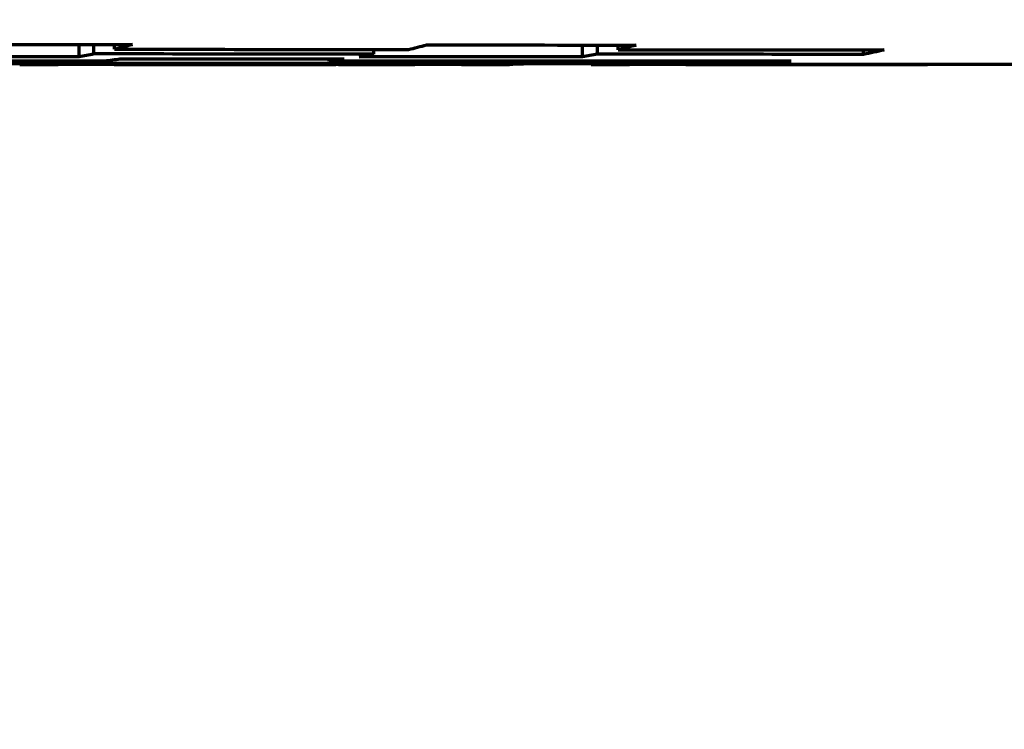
# Model space of a CAD drawing. Header units: millimetres. Extents: x -170 to 6906, y -2212 to 4257.
# Tile 213 of 256: x 5965 to 5993, y -1362 to -1342. Entities that reach past the tile are written whole.
import ezdxf

# ---------------------------------------------------------------- set-up
doc = ezdxf.new("R2010")
doc.units = ezdxf.units.MM
doc.layers.add('1', color=7, linetype='Continuous', true_color=0xffffff)

msp = doc.modelspace()

# ---------------------------------------------------------------- linework, layer by layer
at = {"lineweight": 18}
msp.add_arc((5183.539, -1242.004), 932.341, 281.861856, 355.06662, dxfattribs=at)
at = {"layer": '1', "color": 0, "linetype": 'Continuous', "lineweight": 70}
for p, q in [((5966.665, -1343.047), (5966.665, -1342.703)), ((5967.077, -1342.969), (5967.077, -1342.704)), ((5967.658, -1342.837), (5967.658, -1342.704)), ((5980.736, -1343.052), (5980.736, -1342.719)), ((5981.148, -1342.976), (5981.148, -1342.72)), ((5981.729, -1342.849), (5981.729, -1342.721)), ((5974.902, -1342.972), (5974.902, -1342.843)), ((5988.581, -1342.981), (5988.581, -1342.856)), ((5965.768, -1343.262), (5965.768, -1343.248)), ((5966.08, -1343.264), (5966.08, -1343.262)), ((5967.647, -1343.262), (5967.647, -1343.263)), ((5967.647, -1343.263), (5967.659, -1343.264)), ((5967.659, -1343.264), (5967.659, -1343.262)), ((5969.979, -1343.264), (5969.979, -1343.261)), ((5973.653, -1343.17), (5973.653, -1343.116)), ((5976.046, -1343.264), (5976.046, -1343.261)), ((5977.624, -1343.264), (5977.624, -1343.261)), ((5978.697, -1343.264), (5978.697, -1343.261)), ((5980.977, -1343.264), (5980.977, -1343.247)), ((5981.737, -1343.261), (5981.737, -1343.247)), ((5982.049, -1343.264), (5982.049, -1343.261)), ((5983.616, -1343.261), (5983.616, -1343.263)), ((5983.616, -1343.263), (5983.628, -1343.264)), ((5983.628, -1343.264), (5983.628, -1343.261)), ((5985.866, -1343.264), (5985.866, -1343.261)), ((5985.952, -1343.228), (5985.952, -1343.172))]:
    msp.add_line(p, q, dxfattribs=at)
for points, degree in [([(5963.071, -1342.7), (5964.766, -1342.702), (5966.461, -1342.703), (5968.157, -1342.705)], 3), ([(5968.157, -1342.705), (5967.991, -1342.752), (5967.824, -1342.796), (5967.658, -1342.837)], 3), ([(5975.874, -1342.844), (5976.041, -1342.803), (5976.207, -1342.76), (5976.373, -1342.714)], 3), ([(5976.373, -1342.714), (5978.325, -1342.716), (5980.276, -1342.719), (5982.228, -1342.721)], 3), ([(5982.228, -1342.721), (5982.062, -1342.767), (5981.895, -1342.809), (5981.729, -1342.849)], 3), ([(5967.077, -1342.969), (5966.939, -1342.997), (5966.802, -1343.023), (5966.665, -1343.047)], 3), ([(5974.902, -1342.972), (5972.293, -1342.971), (5969.685, -1342.97), (5967.077, -1342.969)], 3), ([(5967.658, -1342.837), (5970.397, -1342.839), (5973.136, -1342.841), (5975.874, -1342.844)], 3), ([(5974.49, -1343.05), (5974.627, -1343.026), (5974.764, -1343), (5974.902, -1342.972)], 3), ([(5981.148, -1342.976), (5981.01, -1343.003), (5980.873, -1343.029), (5980.736, -1343.052)], 3), ([(5988.581, -1342.981), (5986.104, -1342.979), (5983.626, -1342.978), (5981.148, -1342.976)], 3), ([(5981.729, -1342.849), (5984.207, -1342.851), (5986.685, -1342.854), (5989.163, -1342.856)], 3), ([(5989.163, -1342.856), (5988.969, -1342.902), (5988.775, -1342.943), (5988.581, -1342.981)], 3), ([(5967.393, -1343.17), (5962.557, -1343.17), (5957.721, -1343.171), (5952.885, -1343.172)], 3), ([(5966.665, -1343.047), (5964.969, -1343.047), (5963.274, -1343.047), (5961.578, -1343.047)], 3), ([(5966.163, -1343.248), (5965.181, -1343.248), (5964.199, -1343.248), (5963.216, -1343.248)], 3), ([(5965.008, -1343.265), (5965.365, -1343.264), (5965.723, -1343.264), (5966.08, -1343.264)], 3), ([(5965.768, -1343.262), (5965.9, -1343.259), (5966.032, -1343.254), (5966.163, -1343.248)], 3), ([(5970.405, -1343.261), (5968.86, -1343.262), (5967.314, -1343.262), (5965.768, -1343.262)], 3), ([(5967.809, -1343.115), (5967.671, -1343.136), (5967.532, -1343.154), (5967.393, -1343.17)], 3), ([(5967.659, -1343.264), (5968.432, -1343.264), (5969.205, -1343.264), (5969.979, -1343.264)], 3), ([(5974.069, -1343.116), (5971.983, -1343.116), (5969.896, -1343.116), (5967.809, -1343.115)], 3), ([(5969.979, -1343.264), (5970.074, -1343.265), (5970.169, -1343.265), (5970.264, -1343.264)], 3), ([(5970.103, -1343.265), (5973.842, -1343.265)], 1), ([(5970.264, -1343.264), (5970.311, -1343.263), (5970.358, -1343.262), (5970.405, -1343.261)], 3), ([(5973.99, -1343.264), (5973.254, -1343.264), (5972.513, -1343.264), (5971.768, -1343.264), (5971.019, -1343.264), (5970.264, -1343.264)], 5), ([(5973.653, -1343.17), (5973.792, -1343.154), (5973.931, -1343.136), (5974.069, -1343.116)], 3), ([(5986.565, -1343.172), (5982.261, -1343.171), (5977.957, -1343.17), (5973.653, -1343.17)], 3), ([(5973.99, -1343.264), (5973.941, -1343.264), (5973.891, -1343.265), (5973.842, -1343.265)], 3), ([(5973.916, -1343.264), (5974.626, -1343.264), (5975.336, -1343.264), (5976.046, -1343.264)], 3), ([(5974.153, -1343.261), (5974.098, -1343.262), (5974.044, -1343.263), (5973.99, -1343.264)], 3), ([(5978.79, -1343.261), (5977.244, -1343.261), (5975.698, -1343.261), (5974.153, -1343.261)], 3), ([(5980.736, -1343.052), (5978.654, -1343.051), (5976.572, -1343.05), (5974.49, -1343.05)], 3), ([(5977.356, -1343.261), (5977.459, -1343.263), (5977.548, -1343.264), (5977.624, -1343.264)], 3), ([(5977.624, -1343.264), (5977.982, -1343.264), (5978.339, -1343.264), (5978.697, -1343.264)], 3), ([(5979.185, -1343.247), (5979.054, -1343.253), (5978.922, -1343.258), (5978.79, -1343.261)], 3), ([(5982.133, -1343.247), (5981.15, -1343.247), (5980.168, -1343.247), (5979.185, -1343.247)], 3), ([(5980.977, -1343.264), (5981.334, -1343.264), (5981.692, -1343.264), (5982.049, -1343.264)], 3), ([(5981.737, -1343.261), (5981.869, -1343.258), (5982.001, -1343.253), (5982.133, -1343.247)], 3), ([(5986.375, -1343.261), (5984.829, -1343.261), (5983.283, -1343.261), (5981.737, -1343.261)], 3), ([(5983.628, -1343.264), (5984.374, -1343.264), (5985.12, -1343.264), (5985.866, -1343.264)], 3), ([(5985.866, -1343.264), (5985.944, -1343.265), (5986.023, -1343.265), (5986.101, -1343.264)], 3), ([(5985.952, -1343.228), (5986.156, -1343.213), (5986.361, -1343.195), (5986.565, -1343.172)], 3), ([(5985.981, -1343.265), (5988.177, -1343.265), (5990.375, -1343.265)], 2), ([(5986.101, -1343.264), (5986.192, -1343.264), (5986.283, -1343.263), (5986.375, -1343.261)], 3), ([(5990.457, -1343.265), (5989.585, -1343.265), (5988.713, -1343.265), (5987.842, -1343.265), (5986.972, -1343.265), (5986.101, -1343.264)], 5), ([(5990.786, -1343.26), (5990.677, -1343.263), (5990.567, -1343.264), (5990.457, -1343.265)], 3), ([(5998.538, -1343.261), (5995.954, -1343.26), (5993.37, -1343.26), (5990.786, -1343.26)], 3)]:
    msp.add_open_spline(points, degree=degree, dxfattribs=at)
msp.add_open_spline([(5955.665, -1343.23), (5960.712, -1343.229), (5965.76, -1343.228), (5975.856, -1343.227), (5980.904, -1343.227), (5985.952, -1343.228)], degree=3, knots=[0, 0, 0, 0, 0.5, 0.5, 1, 1, 1, 1], dxfattribs=at)

doc.saveas('drawing.dxf')
